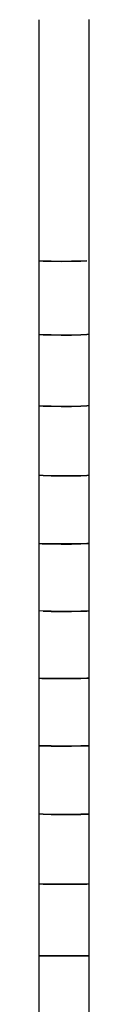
# Model space of a CAD drawing. Header units: millimetres. Extents: x 4480191 to 4481199, y -30324204 to -30323479.
# Tile 230 of 243: x 4480222.9549 to 4480222.9992, y -30323781.3762 to -30323780.5079. Entities that reach past the tile are written whole.
import ezdxf

# ---------------------------------------------------------------- set-up
doc = ezdxf.new("R2010")
doc.units = ezdxf.units.MM
doc.layers.add('EL-Condutos ARC (Teto)', color=150, linetype='Continuous', lineweight=25)

msp = doc.modelspace()

# ---------------------------------------------------------------- linework, layer by layer
at = {"layer": 'EL-Condutos ARC (Teto)'}
for p, q in [((4480222.95488, -30323780.50795), (4480222.95488, -30323780.58217)), ((4480222.99919, -30323780.58202), (4480222.99919, -30323780.5078)), ((4480222.95488, -30323780.58217), (4480222.95488, -30323780.65284)), ((4480222.99919, -30323780.6527), (4480222.99919, -30323780.58202)), ((4480222.95488, -30323780.65284), (4480222.95488, -30323780.72046)), ((4480222.99919, -30323780.72031), (4480222.99919, -30323780.6527)), ((4480222.95488, -30323780.72046), (4480222.95867, -30323780.72074)), ((4480222.95488, -30323780.72046), (4480222.95488, -30323780.78549)), ((4480222.95867, -30323780.72073), (4480222.95488, -30323780.72046)), ((4480222.96559, -30323780.72093), (4480222.95867, -30323780.72073)), ((4480222.95867, -30323780.72074), (4480222.96559, -30323780.72094)), ((4480222.99178, -30323780.72084), (4480222.98371, -30323780.72099)), ((4480222.98371, -30323780.72101), (4480222.99178, -30323780.72085)), ((4480222.99178, -30323780.72085), (4480222.99725, -30323780.72061)), ((4480222.99725, -30323780.72061), (4480222.99178, -30323780.72084)), ((4480222.99919, -30323780.78534), (4480222.99919, -30323780.72031)), ((4480222.97445, -30323780.72103), (4480222.96559, -30323780.72093)), ((4480222.96559, -30323780.72094), (4480222.97445, -30323780.72104)), ((4480222.98371, -30323780.72099), (4480222.97445, -30323780.72103)), ((4480222.97445, -30323780.72104), (4480222.98371, -30323780.72101)), ((4480222.95488, -30323780.78549), (4480222.95867, -30323780.78576)), ((4480222.95488, -30323780.78549), (4480222.95488, -30323780.84842)), ((4480222.95867, -30323780.78574), (4480222.95488, -30323780.78549)), ((4480222.96559, -30323780.78594), (4480222.95867, -30323780.78574)), ((4480222.95867, -30323780.78576), (4480222.96559, -30323780.78597)), ((4480222.97445, -30323780.78603), (4480222.96559, -30323780.78594)), ((4480222.96559, -30323780.78597), (4480222.97445, -30323780.78605)), ((4480222.98371, -30323780.786), (4480222.97445, -30323780.78603)), ((4480222.97445, -30323780.78605), (4480222.98371, -30323780.78603)), ((4480222.99178, -30323780.78585), (4480222.98371, -30323780.786)), ((4480222.98371, -30323780.78603), (4480222.99178, -30323780.78588)), ((4480222.99178, -30323780.78588), (4480222.99725, -30323780.78563)), ((4480222.99725, -30323780.78563), (4480222.99178, -30323780.78585)), ((4480222.99725, -30323780.78563), (4480222.99919, -30323780.78534)), ((4480222.99919, -30323780.78534), (4480222.99725, -30323780.78563)), ((4480222.99919, -30323780.84827), (4480222.99919, -30323780.78534)), ((4480222.95488, -30323780.84841), (4480222.95488, -30323780.90971)), ((4480222.95867, -30323780.84865), (4480222.95488, -30323780.84841)), ((4480222.95488, -30323780.84842), (4480222.95867, -30323780.84867)), ((4480222.96559, -30323780.84883), (4480222.95867, -30323780.84865)), ((4480222.95867, -30323780.84867), (4480222.96559, -30323780.84887)), ((4480222.97445, -30323780.84892), (4480222.96559, -30323780.84883)), ((4480222.96559, -30323780.84887), (4480222.97445, -30323780.84896)), ((4480222.98371, -30323780.84889), (4480222.97445, -30323780.84892)), ((4480222.97445, -30323780.84896), (4480222.98371, -30323780.84893)), ((4480222.99178, -30323780.84875), (4480222.98371, -30323780.84889)), ((4480222.98371, -30323780.84893), (4480222.99178, -30323780.84878)), ((4480222.99725, -30323780.84854), (4480222.99178, -30323780.84875)), ((4480222.99178, -30323780.84878), (4480222.99725, -30323780.84855)), ((4480222.99725, -30323780.84855), (4480222.99919, -30323780.84827)), ((4480222.99919, -30323780.84827), (4480222.99725, -30323780.84854)), ((4480222.99919, -30323780.90958), (4480222.99919, -30323780.84827)), ((4480222.95488, -30323780.9097), (4480222.95488, -30323780.96985)), ((4480222.95867, -30323780.90992), (4480222.95488, -30323780.9097)), ((4480222.95488, -30323780.90971), (4480222.95867, -30323780.90995)), ((4480222.96559, -30323780.91009), (4480222.95867, -30323780.90992)), ((4480222.95867, -30323780.90995), (4480222.96559, -30323780.91014)), ((4480222.97445, -30323780.91017), (4480222.96559, -30323780.91009)), ((4480222.96559, -30323780.91014), (4480222.97445, -30323780.91021)), ((4480222.98371, -30323780.91014), (4480222.97445, -30323780.91017)), ((4480222.97445, -30323780.91021), (4480222.98371, -30323780.91019)), ((4480222.99178, -30323780.91002), (4480222.98371, -30323780.91014)), ((4480222.98371, -30323780.91019), (4480222.99178, -30323780.91006)), ((4480222.99725, -30323780.90981), (4480222.99178, -30323780.91002)), ((4480222.99178, -30323780.91006), (4480222.99725, -30323780.90983)), ((4480222.99725, -30323780.90983), (4480222.99919, -30323780.90958)), ((4480222.99919, -30323780.90958), (4480222.99725, -30323780.90981)), ((4480222.99919, -30323780.96974), (4480222.99919, -30323780.90958)), ((4480222.95488, -30323780.96984), (4480222.95488, -30323781.02933)), ((4480222.95867, -30323780.97004), (4480222.95488, -30323780.96984)), ((4480222.95488, -30323780.96985), (4480222.95764, -30323780.97002)), ((4480222.95764, -30323780.97002), (4480222.95867, -30323780.97008)), ((4480222.96559, -30323780.97019), (4480222.95867, -30323780.97004)), ((4480222.95867, -30323780.97008), (4480222.96559, -30323780.97024)), ((4480222.97445, -30323780.97025), (4480222.96559, -30323780.97019)), ((4480222.96559, -30323780.97024), (4480222.97445, -30323780.97032)), ((4480222.98371, -30323780.97023), (4480222.97445, -30323780.97025)), ((4480222.97445, -30323780.97032), (4480222.98371, -30323780.97029)), ((4480222.99178, -30323780.97013), (4480222.98371, -30323780.97023)), ((4480222.98371, -30323780.97029), (4480222.99178, -30323780.97017)), ((4480222.99725, -30323780.96995), (4480222.99178, -30323780.97013)), ((4480222.99178, -30323780.97017), (4480222.99725, -30323780.96997)), ((4480222.99725, -30323780.96997), (4480222.99919, -30323780.96974)), ((4480222.99919, -30323780.96974), (4480222.99725, -30323780.96995)), ((4480222.99919, -30323781.02922), (4480222.99919, -30323780.96974)), ((4480222.95488, -30323781.02932), (4480222.95488, -30323781.08861)), ((4480222.95867, -30323781.02949), (4480222.95488, -30323781.02932)), ((4480222.96559, -30323781.02962), (4480222.95867, -30323781.02949)), ((4480222.95867, -30323781.02953), (4480222.96559, -30323781.02968)), ((4480222.97445, -30323781.02968), (4480222.96559, -30323781.02962)), ((4480222.96559, -30323781.02968), (4480222.97445, -30323781.02975)), ((4480222.98371, -30323781.02966), (4480222.97445, -30323781.02968)), ((4480222.97445, -30323781.02975), (4480222.98371, -30323781.02973)), ((4480222.99178, -30323781.02956), (4480222.98371, -30323781.02966)), ((4480222.98371, -30323781.02973), (4480222.99178, -30323781.02961)), ((4480222.99725, -30323781.0294), (4480222.99178, -30323781.02956)), ((4480222.99178, -30323781.02961), (4480222.99725, -30323781.02943)), ((4480222.99725, -30323781.02943), (4480222.99919, -30323781.02922)), ((4480222.99919, -30323781.02922), (4480222.99725, -30323781.0294)), ((4480222.99919, -30323781.08852), (4480222.99919, -30323781.02922)), ((4480222.95488, -30323781.08859), (4480222.95488, -30323781.14818)), ((4480222.95867, -30323781.08875), (4480222.95488, -30323781.08859)), ((4480222.95488, -30323781.08861), (4480222.9574, -30323781.08873)), ((4480222.9574, -30323781.08873), (4480222.95867, -30323781.08879)), ((4480222.96559, -30323781.08886), (4480222.95867, -30323781.08875)), ((4480222.95867, -30323781.08879), (4480222.96559, -30323781.08892)), ((4480222.97445, -30323781.08891), (4480222.96559, -30323781.08886)), ((4480222.96559, -30323781.08892), (4480222.97445, -30323781.08897)), ((4480222.98371, -30323781.08889), (4480222.97445, -30323781.08891)), ((4480222.97445, -30323781.08897), (4480222.98371, -30323781.08896)), ((4480222.99178, -30323781.08881), (4480222.98371, -30323781.08889)), ((4480222.98371, -30323781.08896), (4480222.99178, -30323781.08886)), ((4480222.99725, -30323781.08867), (4480222.99178, -30323781.08881)), ((4480222.99178, -30323781.08886), (4480222.99725, -30323781.0887)), ((4480222.99725, -30323781.0887), (4480222.99919, -30323781.08852)), ((4480222.99919, -30323781.08852), (4480222.99725, -30323781.08867)), ((4480222.99919, -30323781.1481), (4480222.99919, -30323781.08852)), ((4480222.95488, -30323781.14816), (4480222.95488, -30323781.20852)), ((4480222.95867, -30323781.14829), (4480222.95488, -30323781.14816)), ((4480222.95488, -30323781.14818), (4480222.95716, -30323781.14827)), ((4480222.95716, -30323781.14827), (4480222.95867, -30323781.14833)), ((4480222.96559, -30323781.14838), (4480222.95867, -30323781.14829)), ((4480222.95867, -30323781.14833), (4480222.96559, -30323781.14844)), ((4480222.97445, -30323781.14843), (4480222.96559, -30323781.14838)), ((4480222.96559, -30323781.14844), (4480222.97445, -30323781.1485)), ((4480222.98371, -30323781.14841), (4480222.97445, -30323781.14843)), ((4480222.97445, -30323781.1485), (4480222.98371, -30323781.14848)), ((4480222.99178, -30323781.14834), (4480222.98371, -30323781.14841)), ((4480222.98371, -30323781.14848), (4480222.99178, -30323781.14839)), ((4480222.99725, -30323781.14823), (4480222.99178, -30323781.14834)), ((4480222.99178, -30323781.14839), (4480222.99725, -30323781.14826)), ((4480222.99725, -30323781.14826), (4480222.99919, -30323781.1481)), ((4480222.99919, -30323781.1481), (4480222.99725, -30323781.14823)), ((4480222.99919, -30323781.20845), (4480222.99919, -30323781.1481)), ((4480222.95488, -30323781.20851), (4480222.95488, -30323781.2701)), ((4480222.95867, -30323781.2086), (4480222.95488, -30323781.20851)), ((4480222.96559, -30323781.20868), (4480222.95867, -30323781.2086)), ((4480222.95867, -30323781.20864), (4480222.96559, -30323781.20873)), ((4480222.97445, -30323781.20871), (4480222.96559, -30323781.20868)), ((4480222.96559, -30323781.20873), (4480222.97445, -30323781.20878)), ((4480222.98371, -30323781.2087), (4480222.97445, -30323781.20871)), ((4480222.97445, -30323781.20878), (4480222.98371, -30323781.20876)), ((4480222.99178, -30323781.20864), (4480222.98371, -30323781.2087)), ((4480222.98371, -30323781.20876), (4480222.99178, -30323781.20869)), ((4480222.99725, -30323781.20855), (4480222.99178, -30323781.20864)), ((4480222.99178, -30323781.20869), (4480222.99725, -30323781.20858)), ((4480222.99725, -30323781.20858), (4480222.99919, -30323781.20845)), ((4480222.99919, -30323781.20845), (4480222.99725, -30323781.20855)), ((4480222.99919, -30323781.27005), (4480222.99919, -30323781.20845)), ((4480222.95488, -30323781.27009), (4480222.95488, -30323781.33341)), ((4480222.95867, -30323781.27017), (4480222.95488, -30323781.27009)), ((4480222.96559, -30323781.27022), (4480222.95867, -30323781.27017)), ((4480222.95867, -30323781.27021), (4480222.96559, -30323781.27027)), ((4480222.97445, -30323781.27025), (4480222.96559, -30323781.27022)), ((4480222.96559, -30323781.27027), (4480222.97445, -30323781.2703)), ((4480222.98371, -30323781.27024), (4480222.97445, -30323781.27025)), ((4480222.97445, -30323781.2703), (4480222.98371, -30323781.27029)), ((4480222.99178, -30323781.2702), (4480222.98371, -30323781.27024)), ((4480222.98371, -30323781.27029), (4480222.99178, -30323781.27024)), ((4480222.99725, -30323781.27013), (4480222.99178, -30323781.2702)), ((4480222.99178, -30323781.27024), (4480222.99725, -30323781.27016)), ((4480222.99725, -30323781.27016), (4480222.99919, -30323781.27005)), ((4480222.99919, -30323781.27005), (4480222.99725, -30323781.27013)), ((4480222.99919, -30323781.33337), (4480222.99919, -30323781.27005)), ((4480222.95488, -30323781.3334), (4480222.95488, -30323781.39892)), ((4480222.95867, -30323781.33346), (4480222.95488, -30323781.3334)), ((4480222.95488, -30323781.33341), (4480222.95867, -30323781.33349)), ((4480222.96559, -30323781.3335), (4480222.95867, -30323781.33346)), ((4480222.95867, -30323781.33349), (4480222.96559, -30323781.33354)), ((4480222.97445, -30323781.33352), (4480222.96559, -30323781.3335)), ((4480222.96559, -30323781.33354), (4480222.97445, -30323781.33356)), ((4480222.98371, -30323781.33352), (4480222.97445, -30323781.33352)), ((4480222.97445, -30323781.33356), (4480222.98371, -30323781.33355)), ((4480222.99178, -30323781.33348), (4480222.98371, -30323781.33352)), ((4480222.98371, -30323781.33355), (4480222.99178, -30323781.33352)), ((4480222.99725, -30323781.33343), (4480222.99178, -30323781.33348)), ((4480222.99178, -30323781.33352), (4480222.99725, -30323781.33345)), ((4480222.99725, -30323781.33345), (4480222.99919, -30323781.33337)), ((4480222.99919, -30323781.33337), (4480222.99725, -30323781.33343)), ((4480222.99919, -30323781.39889), (4480222.99919, -30323781.33337))]:
    msp.add_line(p, q, dxfattribs=at)

doc.saveas('drawing.dxf')
